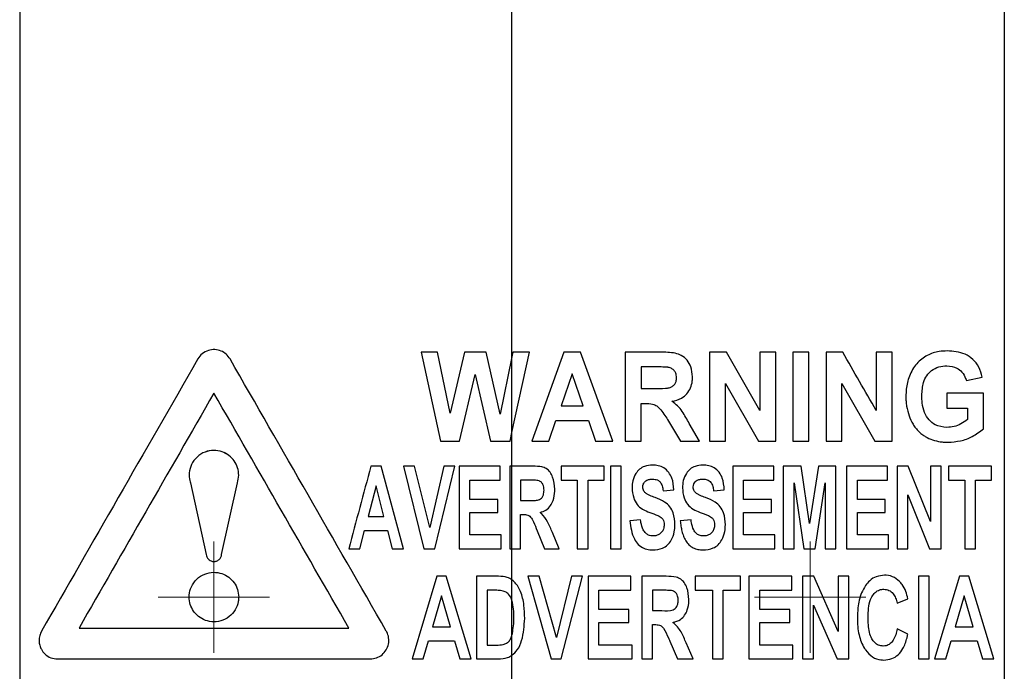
# Paper-space layout '1012-790 Hybird Padfoot' of a CAD drawing. Header units: millimetres. Extents: x 51 to 2966, y 67 to 3970.
# Tile 27 of 115: x 2182 to 2261, y 1714 to 1767. Entities that reach past the tile are written whole.
import ezdxf

# ---------------------------------------------------------------- set-up
doc = ezdxf.new("R2010")
doc.units = ezdxf.units.MM

# ---------------------------------------------------------------- blocks, each defined once
blk = doc.blocks.new('SW_CENTERMARKSYMBOL_21')
at = {"color": 0, "linetype": 'Continuous', "lineweight": 0}
for p, q in [((0, 2.5), (0, 4.5)), ((0, 0), (0, 2.5)), ((-2.5, 0), (-4.5, 0)), ((0, 0), (-2.5, 0)), ((0, 0), (0, -2.5)), ((0, 0), (2.5, 0)), ((2.5, 0), (4.5, 0)), ((0, -2.5), (0, -4.5))]:
    blk.add_line(p, q, dxfattribs=at)
blk = doc.blocks.new('SW_CENTERMARKSYMBOL_23')
at = {"color": 0, "linetype": 'Continuous', "lineweight": 0}
for p, q in [((0, 2.5), (0, 4.5)), ((0, 0), (0, 2.5)), ((-2.5, 0), (-4.5, 0)), ((0, 0), (-2.5, 0)), ((0, 0), (0, -2.5)), ((0, 0), (2.5, 0)), ((2.5, 0), (4.5, 0)), ((0, -2.5), (0, -4.5))]:
    blk.add_line(p, q, dxfattribs=at)

psp = doc.layouts.new('1012-790 Hybird Padfoot')

# ---------------------------------------------------------------- linework, layer by layer
at = {"color": 7, "linetype": 'Continuous', "lineweight": 25}
for p, q in [((2221.345, 1739.661), (2221.345, 1771.878)), ((2181.562, 1769.915), (2181.562, 1491.361)), ((2261.128, 1769.201), (2261.128, 1491.361)), ((2213.992, 1740.044), (2215.579, 1732.853)), ((2215.317, 1740.044), (2213.992, 1740.044)), ((2216.343, 1735.105), (2215.317, 1740.044)), ((2217.498, 1740.044), (2216.343, 1735.105)), ((2219.253, 1740.044), (2217.498, 1740.044)), ((2220.399, 1735.021), (2219.253, 1740.044)), ((2221.345, 1739.661), (2220.399, 1735.021)), ((2221.424, 1740.044), (2221.345, 1739.661)), ((2221.345, 1733.562), (2222.75, 1740.044)), ((2221.345, 1733.562), (2221.345, 1739.661)), ((2222.75, 1740.044), (2221.424, 1740.044)), ((2225.529, 1740.044), (2222.935, 1732.853)), ((2226.873, 1740.044), (2225.529, 1740.044)), ((2229.481, 1732.853), (2226.873, 1740.044)), ((2233.321, 1740.044), (2230.495, 1740.044)), ((2230.495, 1740.044), (2230.495, 1732.853)), ((2237.317, 1740.044), (2237.317, 1732.853)), ((2238.667, 1740.044), (2237.317, 1740.044)), ((2241.374, 1735.327), (2238.667, 1740.044)), ((2241.374, 1740.044), (2241.374, 1735.327)), ((2242.665, 1740.044), (2241.374, 1740.044)), ((2242.665, 1732.853), (2242.665, 1740.044)), ((2244.048, 1740.044), (2244.048, 1732.853)), ((2245.338, 1740.044), (2244.048, 1740.044)), ((2245.338, 1732.853), (2245.338, 1740.044)), ((2246.721, 1740.044), (2246.721, 1732.853)), ((2250.778, 1740.044), (2250.778, 1735.327)), ((2252.069, 1740.044), (2250.778, 1740.044)), ((2252.069, 1732.853), (2252.069, 1740.044)), ((2232.889, 1738.846), (2231.785, 1738.846)), ((2231.785, 1738.846), (2231.785, 1737.094)), ((2217.113, 1732.853), (2218.371, 1738.229)), ((2218.371, 1738.229), (2219.598, 1732.853)), ((2226.208, 1738.293), (2225.31, 1735.711)), ((2227.109, 1735.711), (2226.208, 1738.293)), ((2258.061, 1737.739), (2259.352, 1738.016)), ((2231.785, 1737.094), (2232.833, 1737.094)), ((2238.608, 1737.502), (2241.274, 1732.853)), ((2238.608, 1732.853), (2238.608, 1737.502)), ((2248.012, 1737.502), (2250.678, 1732.853)), ((2248.012, 1732.853), (2248.012, 1737.502)), ((2256.494, 1736.725), (2256.494, 1735.527)), ((2259.444, 1736.725), (2256.494, 1736.725)), ((2259.444, 1733.837), (2259.444, 1736.725)), ((2225.31, 1735.711), (2227.109, 1735.711)), ((2231.785, 1735.896), (2232.078, 1735.896)), ((2231.785, 1732.853), (2231.785, 1735.896)), ((2256.494, 1735.527), (2258.154, 1735.527)), ((2258.154, 1735.527), (2258.154, 1734.589)), ((2224.319, 1732.853), (2224.895, 1734.513)), ((2224.895, 1734.513), (2227.527, 1734.513)), ((2227.527, 1734.513), (2228.106, 1732.853)), ((2234, 1734.478), (2234.963, 1732.853)), ((2236.487, 1732.853), (2235.663, 1734.276)), ((2221.192, 1732.853), (2221.345, 1733.562)), ((2221.345, 1730.831), (2221.345, 1733.562)), ((2215.579, 1732.853), (2217.113, 1732.853)), ((2219.598, 1732.853), (2221.192, 1732.853)), ((2222.935, 1732.853), (2224.319, 1732.853)), ((2228.106, 1732.853), (2229.481, 1732.853)), ((2230.495, 1732.853), (2231.785, 1732.853)), ((2234.963, 1732.853), (2236.487, 1732.853)), ((2237.317, 1732.853), (2238.608, 1732.853)), ((2241.274, 1732.853), (2242.665, 1732.853)), ((2244.048, 1732.853), (2245.338, 1732.853)), ((2246.721, 1732.853), (2248.012, 1732.853)), ((2250.678, 1732.853), (2252.069, 1732.853)), ((2212.571, 1724.153), (2210.78, 1730.831)), ((2212.571, 1730.831), (2214.222, 1724.153)), ((2213.475, 1730.831), (2212.571, 1730.831)), ((2214.696, 1725.889), (2213.475, 1730.831)), ((2215.83, 1730.831), (2214.696, 1725.889)), ((2215.112, 1724.153), (2216.734, 1730.831)), ((2216.734, 1730.831), (2215.83, 1730.831)), ((2217.081, 1730.831), (2217.081, 1724.153)), ((2220.376, 1730.831), (2217.081, 1730.831)), ((2220.376, 1729.703), (2220.376, 1730.831)), ((2221.157, 1730.831), (2221.157, 1724.153)), ((2221.345, 1730.831), (2221.157, 1730.831)), ((2221.345, 1724.153), (2221.345, 1730.831)), ((2223.05, 1730.831), (2221.345, 1730.831)), ((2225.319, 1730.831), (2225.319, 1729.703)), ((2228.788, 1730.831), (2225.319, 1730.831)), ((2228.788, 1729.703), (2228.788, 1730.831)), ((2229.309, 1730.831), (2229.309, 1724.153)), ((2230.176, 1730.831), (2229.309, 1730.831)), ((2230.176, 1724.153), (2230.176, 1730.831)), ((2239.195, 1730.831), (2239.195, 1724.153)), ((2242.491, 1730.831), (2239.195, 1730.831)), ((2242.491, 1729.703), (2242.491, 1730.831)), ((2244.706, 1730.831), (2243.271, 1730.831)), ((2243.271, 1730.831), (2243.271, 1724.153)), ((2245.396, 1726.188), (2244.706, 1730.831)), ((2246.106, 1730.831), (2245.396, 1726.188)), ((2247.52, 1730.831), (2246.106, 1730.831)), ((2247.52, 1724.153), (2247.52, 1730.831)), ((2248.388, 1730.831), (2248.388, 1724.153)), ((2251.683, 1730.831), (2248.388, 1730.831)), ((2251.683, 1729.703), (2251.683, 1730.831)), ((2252.464, 1730.831), (2252.464, 1724.153)), ((2253.367, 1730.831), (2252.464, 1730.831)), ((2255.152, 1726.371), (2253.367, 1730.831)), ((2255.152, 1730.831), (2255.152, 1726.371)), ((2256.019, 1730.831), (2255.152, 1730.831)), ((2256.019, 1724.153), (2256.019, 1730.831)), ((2256.626, 1730.831), (2256.626, 1729.703)), ((2260.095, 1729.703), (2260.095, 1730.831)), ((2195.358, 1729.485), (2196.638, 1723.684)), ((2197.879, 1723.684), (2199.159, 1729.485)), ((2210.36, 1729.257), (2209.722, 1726.755)), ((2210.998, 1726.755), (2210.36, 1729.257)), ((2217.948, 1729.703), (2220.376, 1729.703)), ((2217.948, 1728.142), (2217.948, 1729.703)), ((2222.762, 1729.703), (2222.024, 1729.703)), ((2222.024, 1729.703), (2222.024, 1728.056)), ((2225.319, 1729.703), (2226.62, 1729.703)), ((2226.62, 1729.703), (2226.62, 1724.153)), ((2227.488, 1724.153), (2227.488, 1729.703)), ((2240.062, 1728.142), (2240.062, 1729.703)), ((2244.138, 1729.496), (2244.935, 1724.153)), ((2244.138, 1724.153), (2244.138, 1729.496)), ((2245.835, 1724.153), (2246.653, 1729.496)), ((2246.653, 1729.496), (2246.653, 1724.153)), ((2249.255, 1729.703), (2251.683, 1729.703)), ((2249.255, 1728.142), (2249.255, 1729.703)), ((2256.626, 1729.703), (2257.927, 1729.703)), ((2257.927, 1729.703), (2257.927, 1724.153)), ((2258.794, 1729.703), (2260.095, 1729.703)), ((2258.794, 1724.153), (2258.794, 1729.703)), ((2233.558, 1728.836), (2234.425, 1728.923)), ((2237.634, 1728.836), (2238.501, 1728.923)), ((2253.331, 1728.508), (2255.087, 1724.153)), ((2253.331, 1724.153), (2253.331, 1728.508)), ((2220.203, 1728.142), (2217.948, 1728.142)), ((2220.203, 1727.102), (2220.203, 1728.142)), ((2222.024, 1728.056), (2222.723, 1728.056)), ((2242.317, 1728.142), (2240.062, 1728.142)), ((2242.317, 1727.102), (2242.317, 1728.142)), ((2251.51, 1728.142), (2249.255, 1728.142)), ((2251.51, 1727.102), (2251.51, 1728.142)), ((2209.722, 1726.755), (2210.998, 1726.755)), ((2217.948, 1727.102), (2220.203, 1727.102)), ((2217.948, 1725.28), (2217.948, 1727.102)), ((2222.024, 1726.928), (2222.211, 1726.928)), ((2222.024, 1724.153), (2222.024, 1726.928)), ((2240.062, 1727.102), (2242.317, 1727.102)), ((2240.062, 1725.28), (2240.062, 1727.102)), ((2249.255, 1727.102), (2251.51, 1727.102)), ((2249.255, 1725.28), (2249.255, 1727.102)), ((2231.737, 1726.495), (2230.87, 1726.408)), ((2235.813, 1726.495), (2234.946, 1726.408)), ((2209.059, 1724.153), (2209.434, 1725.627)), ((2209.434, 1725.627), (2211.284, 1725.627)), ((2211.284, 1725.627), (2211.661, 1724.153)), ((2220.463, 1725.28), (2217.948, 1725.28)), ((2220.463, 1724.153), (2220.463, 1725.28)), ((2223.387, 1725.606), (2223.981, 1724.153)), ((2225.146, 1724.153), (2224.613, 1725.461)), ((2242.577, 1724.153), (2242.577, 1725.28)), ((2251.77, 1725.28), (2249.255, 1725.28)), ((2251.77, 1724.153), (2251.77, 1725.28)), ((2208.148, 1724.153), (2209.059, 1724.153)), ((2211.661, 1724.153), (2212.571, 1724.153)), ((2214.222, 1724.153), (2215.112, 1724.153)), ((2217.081, 1724.153), (2220.463, 1724.153)), ((2221.157, 1724.153), (2221.345, 1724.153)), ((2221.345, 1721.651), (2221.345, 1724.153)), ((2221.345, 1724.153), (2222.024, 1724.153)), ((2223.981, 1724.153), (2225.146, 1724.153)), ((2226.62, 1724.153), (2227.488, 1724.153)), ((2229.309, 1724.153), (2230.176, 1724.153)), ((2239.195, 1724.153), (2242.577, 1724.153)), ((2243.271, 1724.153), (2244.138, 1724.153)), ((2244.935, 1724.153), (2245.835, 1724.153)), ((2246.653, 1724.153), (2247.52, 1724.153)), ((2252.464, 1724.153), (2253.331, 1724.153)), ((2255.087, 1724.153), (2256.019, 1724.153)), ((2257.927, 1724.153), (2258.794, 1724.153)), ((2215.279, 1721.935), (2213.265, 1715.257)), ((2216.016, 1721.935), (2215.279, 1721.935)), ((2218.035, 1715.257), (2216.016, 1721.935)), ((2218.468, 1721.935), (2218.468, 1715.257)), ((2220.184, 1721.935), (2218.468, 1721.935)), ((2222.631, 1721.935), (2224.513, 1715.257)), ((2223.536, 1721.935), (2222.631, 1721.935)), ((2224.929, 1716.993), (2223.536, 1721.935)), ((2226.15, 1721.935), (2224.929, 1716.993)), ((2225.314, 1715.257), (2227.054, 1721.935)), ((2227.054, 1721.935), (2226.15, 1721.935)), ((2227.488, 1721.935), (2227.488, 1715.257)), ((2230.956, 1721.935), (2227.488, 1721.935)), ((2230.956, 1720.807), (2230.956, 1721.935)), ((2233.807, 1721.935), (2231.824, 1721.935)), ((2231.824, 1721.935), (2231.824, 1715.257)), ((2239.802, 1721.935), (2236.16, 1721.935)), ((2236.16, 1721.935), (2236.16, 1720.807)), ((2239.802, 1720.807), (2239.802, 1721.935)), ((2243.965, 1721.935), (2240.496, 1721.935)), ((2240.496, 1721.935), (2240.496, 1715.257)), ((2243.965, 1720.807), (2243.965, 1721.935)), ((2244.832, 1721.935), (2244.832, 1715.257)), ((2247.694, 1717.475), (2245.739, 1721.935)), ((2247.694, 1721.935), (2247.694, 1717.475)), ((2248.561, 1721.935), (2247.694, 1721.935)), ((2248.561, 1715.257), (2248.561, 1721.935)), ((2254.198, 1721.935), (2254.198, 1715.257)), ((2255.065, 1721.935), (2254.198, 1721.935)), ((2255.065, 1715.257), (2255.065, 1721.935)), ((2257.512, 1721.935), (2255.499, 1715.257)), ((2258.25, 1721.935), (2257.512, 1721.935)), ((2260.269, 1715.257), (2258.25, 1721.935)), ((2221.345, 1719.982), (2221.345, 1721.651)), ((2215.65, 1720.362), (2214.929, 1717.859)), ((2216.372, 1717.859), (2215.65, 1720.362)), ((2219.799, 1720.807), (2219.336, 1720.807)), ((2219.336, 1720.807), (2219.336, 1716.384)), ((2228.355, 1720.807), (2230.956, 1720.807)), ((2228.355, 1719.246), (2228.355, 1720.807)), ((2232.691, 1720.807), (2232.691, 1719.16)), ((2236.16, 1720.807), (2237.547, 1720.807)), ((2237.547, 1720.807), (2237.547, 1715.257)), ((2238.415, 1715.257), (2238.415, 1720.807)), ((2241.363, 1719.246), (2241.363, 1720.807)), ((2257.884, 1720.362), (2257.163, 1717.859)), ((2258.606, 1717.859), (2257.884, 1720.362)), ((2221.345, 1717.168), (2221.345, 1719.982)), ((2245.699, 1719.612), (2247.622, 1715.257)), ((2245.699, 1715.257), (2245.699, 1719.612)), ((2252.464, 1719.767), (2253.331, 1720.114)), ((2230.783, 1719.246), (2228.355, 1719.246)), ((2230.783, 1718.206), (2230.783, 1719.246)), ((2232.691, 1719.16), (2233.454, 1719.16)), ((2243.791, 1719.246), (2241.363, 1719.246)), ((2243.791, 1718.206), (2243.791, 1719.246)), ((2214.929, 1717.859), (2216.372, 1717.859)), ((2228.355, 1718.206), (2230.783, 1718.206)), ((2228.355, 1716.384), (2228.355, 1718.206)), ((2232.691, 1718.032), (2232.882, 1718.032)), ((2232.691, 1715.257), (2232.691, 1718.032)), ((2241.363, 1718.206), (2243.791, 1718.206)), ((2241.363, 1716.384), (2241.363, 1718.206)), ((2257.163, 1717.859), (2258.606, 1717.859)), ((2221.345, 1715.556), (2221.345, 1717.168)), ((2253.331, 1717.252), (2252.464, 1717.685)), ((2214.18, 1715.257), (2214.605, 1716.731)), ((2214.605, 1716.731), (2216.699, 1716.731)), ((2216.699, 1716.731), (2217.124, 1715.257)), ((2219.336, 1716.384), (2220.101, 1716.384)), ((2231.043, 1716.384), (2228.355, 1716.384)), ((2231.043, 1715.257), (2231.043, 1716.384)), ((2234.095, 1716.702), (2234.722, 1715.257)), ((2235.986, 1715.257), (2235.42, 1716.565)), ((2244.052, 1715.257), (2244.052, 1716.384)), ((2256.414, 1715.257), (2256.839, 1716.731)), ((2256.839, 1716.731), (2258.933, 1716.731)), ((2258.933, 1716.731), (2259.358, 1715.257)), ((2221.345, 1713.353), (2221.345, 1715.556)), ((2213.265, 1715.257), (2214.18, 1715.257)), ((2217.124, 1715.257), (2218.035, 1715.257)), ((2218.468, 1715.257), (2220.234, 1715.257)), ((2224.513, 1715.257), (2225.314, 1715.257)), ((2227.488, 1715.257), (2231.043, 1715.257)), ((2231.824, 1715.257), (2232.691, 1715.257)), ((2237.547, 1715.257), (2238.415, 1715.257)), ((2240.496, 1715.257), (2244.052, 1715.257)), ((2244.832, 1715.257), (2245.699, 1715.257)), ((2247.622, 1715.257), (2248.561, 1715.257)), ((2254.198, 1715.257), (2255.065, 1715.257)), ((2255.499, 1715.257), (2256.414, 1715.257)), ((2259.358, 1715.257), (2260.269, 1715.257))]:
    psp.add_line(p, q, dxfattribs=at)
for points, knots in [([(2198.559, 1739.493), (2198.461, 1739.63), (2198.264, 1739.905), (2197.828, 1740.161), (2197.329, 1740.275), (2196.794, 1740.205), (2196.293, 1739.952), (2196.067, 1739.642), (2195.958, 1739.493)], [0, 0, 0, 0, 0.152432, 0.304452, 0.467728, 0.645106, 0.829634, 1, 1, 1, 1]), ([(2256.501, 1740.137), (2256.288, 1740.128), (2255.914, 1740.114), (2255.371, 1740.003), (2255.057, 1739.855), (2254.898, 1739.781)], [0, 0, 0, 0, 0.397121, 0.695569, 1, 1, 1, 1]), ([(2259.352, 1738.016), (2259.27, 1738.301), (2259.107, 1738.872), (2258.595, 1739.503), (2257.746, 1740.055), (2257.002, 1740.104), (2256.501, 1740.137)], [0, 0, 0, 0, 0.193806, 0.387952, 0.587883, 1, 1, 1, 1]), ([(2195.958, 1739.493), (2193.781, 1735.702), (2191.635, 1731.967), (2187.42, 1724.629), (2185.35, 1721.025), (2183.327, 1717.504)], [0, 0, 0, 0, 0.5, 0.5, 1, 1, 1, 1]), ([(2211.19, 1717.504), (2209.076, 1721.184), (2204.84, 1728.56), (2200.656, 1735.843), (2198.559, 1739.493)], [0, 0, 0, 0, 0.498959, 1, 1, 1, 1]), ([(2235.934, 1738.052), (2235.91, 1738.325), (2235.867, 1738.807), (2235.521, 1739.412), (2235.071, 1739.804), (2234.312, 1740.03), (2233.73, 1740.039), (2233.321, 1740.044)], [0, 0, 0, 0, 0.211195, 0.373118, 0.536233, 0.674725, 1, 1, 1, 1]), ([(2254.898, 1739.781), (2254.601, 1739.584), (2254.005, 1739.187), (2253.428, 1738.169), (2253.198, 1737.222), (2253.181, 1736.669), (2253.175, 1736.473)], [0, 0, 0, 0, 0.299011, 0.600939, 0.858397, 1, 1, 1, 1]), ([(2233.922, 1738.823), (2233.75, 1738.831), (2233.493, 1738.844), (2233.148, 1738.846), (2232.975, 1738.846), (2232.889, 1738.846)], [0, 0, 0, 0, 0.499166, 0.749579, 1, 1, 1, 1]), ([(2234.644, 1737.989), (2234.633, 1738.114), (2234.616, 1738.321), (2234.461, 1738.566), (2234.251, 1738.732), (2234.057, 1738.795), (2233.939, 1738.819), (2233.922, 1738.823)], [0, 0, 0, 0, 0.301103, 0.498541, 0.695772, 0.957311, 1, 1, 1, 1]), ([(2254.466, 1736.532), (2254.486, 1736.896), (2254.518, 1737.472), (2254.843, 1738.166), (2255.271, 1738.613), (2255.841, 1738.898), (2256.267, 1738.924), (2256.485, 1738.938)], [0, 0, 0, 0, 0.27007, 0.427871, 0.585748, 0.787002, 1, 1, 1, 1]), ([(2256.485, 1738.938), (2256.766, 1738.91), (2257.213, 1738.865), (2257.728, 1738.45), (2257.966, 1738.06), (2258.043, 1737.801), (2258.061, 1737.739)], [0, 0, 0, 0, 0.423096, 0.671959, 0.922674, 1, 1, 1, 1]), ([(2232.833, 1737.094), (2233.134, 1737.098), (2233.543, 1737.103), (2234.04, 1737.145), (2234.308, 1737.26), (2234.5, 1737.444), (2234.625, 1737.697), (2234.637, 1737.884), (2234.644, 1737.989)], [0, 0, 0, 0, 0.393307, 0.532878, 0.648164, 0.763953, 0.868157, 1, 1, 1, 1]), ([(2234.265, 1736.074), (2234.532, 1736.137), (2234.983, 1736.243), (2235.501, 1736.661), (2235.799, 1737.154), (2235.921, 1737.638), (2235.931, 1737.94), (2235.934, 1738.052)], [0, 0, 0, 0, 0.29018, 0.487922, 0.68578, 0.883737, 1, 1, 1, 1]), ([(2197.259, 1736.738), (2195.411, 1733.521), (2191.704, 1727.069), (2188.142, 1720.867), (2186.355, 1717.757)], [0, 0, 0, 0, 0.498674, 1, 1, 1, 1]), ([(2208.162, 1717.757), (2206.336, 1720.936), (2202.677, 1727.305), (2199.067, 1733.59), (2197.259, 1736.738)], [0, 0, 0, 0, 0.499168, 1, 1, 1, 1]), ([(2253.175, 1736.473), (2253.176, 1736.338), (2253.179, 1736.203), (2253.201, 1735.937), (2253.216, 1735.805), (2253.28, 1735.413), (2253.348, 1735.155), (2253.519, 1734.664), (2253.623, 1734.433), (2253.816, 1734.114), (2253.888, 1734.013), (2254.038, 1733.82), (2254.118, 1733.732), (2254.285, 1733.568), (2254.372, 1733.49), (2254.554, 1733.352), (2254.648, 1733.288), (2254.937, 1733.115), (2255.134, 1733.024), (2255.539, 1732.886), (2255.746, 1732.838), (2256.058, 1732.79), (2256.162, 1732.778), (2256.37, 1732.764), (2256.474, 1732.763), (2256.578, 1732.761)], [0, 0, 0, 0, 0.0625, 0.0625, 0.125, 0.125, 0.25, 0.25, 0.375, 0.375, 0.4375, 0.4375, 0.5, 0.5, 0.5625, 0.5625, 0.625, 0.625, 0.75, 0.75, 0.875, 0.875, 0.9375, 0.9375, 1, 1, 1, 1]), ([(2256.485, 1733.959), (2256.161, 1733.995), (2255.643, 1734.051), (2255.026, 1734.543), (2254.646, 1735.156), (2254.485, 1735.863), (2254.471, 1736.336), (2254.466, 1736.532)], [0, 0, 0, 0, 0.3003209, 0.4786718, 0.6580489, 0.8577509, 1, 1, 1, 1]), ([(2232.078, 1735.896), (2232.291, 1735.896), (2232.627, 1735.898), (2233.084, 1735.702), (2233.512, 1735.212), (2233.798, 1734.782), (2234, 1734.478)], [0, 0, 0, 0, 0.248887, 0.392927, 0.571884, 1, 1, 1, 1]), ([(2235.663, 1734.276), (2235.487, 1734.609), (2235.22, 1735.114), (2234.741, 1735.722), (2234.425, 1735.955), (2234.265, 1736.074)], [0, 0, 0, 0, 0.488027, 0.739133, 1, 1, 1, 1]), ([(2258.154, 1734.589), (2257.976, 1734.467), (2257.631, 1734.232), (2257.067, 1734.008), (2256.681, 1733.976), (2256.485, 1733.959)], [0, 0, 0, 0, 0.345457, 0.667784, 1, 1, 1, 1]), ([(2256.578, 1732.761), (2256.918, 1732.787), (2257.594, 1732.839), (2258.573, 1733.188), (2259.15, 1733.618), (2259.444, 1733.837)], [0, 0, 0, 0, 0.33297, 0.660618, 1, 1, 1, 1]), ([(2199.159, 1729.485), (2199.206, 1729.687), (2199.299, 1730.09), (2199.195, 1730.718), (2198.919, 1731.278), (2198.481, 1731.731), (2197.907, 1732.037), (2197.23, 1732.148), (2196.517, 1732.014), (2195.874, 1731.617), (2195.423, 1731.01), (2195.233, 1730.321), (2195.264, 1729.803), (2195.34, 1729.545), (2195.358, 1729.485)], [0, 0, 0, 0, 0.078699, 0.15745, 0.235467, 0.316117, 0.402752, 0.497505, 0.6001, 0.706196, 0.807481, 0.897042, 0.975893, 1, 1, 1, 1]), ([(2199.159, 1729.485), (2199.206, 1729.687), (2199.299, 1730.09), (2199.195, 1730.719), (2198.918, 1731.279), (2198.48, 1731.732), (2197.906, 1732.038), (2197.228, 1732.148), (2196.515, 1732.013), (2195.873, 1731.616), (2195.423, 1731.01), (2195.233, 1730.321), (2195.264, 1729.803), (2195.34, 1729.545), (2195.358, 1729.485)], [0, 0, 0, 0, 0.078785, 0.157618, 0.23572, 0.316436, 0.403103, 0.497827, 0.600322, 0.706273, 0.807441, 0.896992, 0.975928, 1, 1, 1, 1]), ([(2224.799, 1728.961), (2224.774, 1729.302), (2224.739, 1729.789), (2224.441, 1730.346), (2224.145, 1730.656), (2223.651, 1730.817), (2223.287, 1730.825), (2223.05, 1730.831)], [0, 0, 0, 0, 0.340565, 0.486011, 0.632728, 0.76094, 1, 1, 1, 1]), ([(2232.706, 1730.917), (2232.483, 1730.902), (2232.108, 1730.875), (2231.639, 1730.604), (2231.302, 1730.206), (2231.08, 1729.676), (2231.055, 1729.269), (2231.043, 1729.073)], [0, 0, 0, 0, 0.240048, 0.403582, 0.566922, 0.792107, 1, 1, 1, 1]), ([(2234.425, 1728.923), (2234.397, 1729.245), (2234.354, 1729.748), (2234.031, 1730.354), (2233.641, 1730.708), (2233.175, 1730.891), (2232.86, 1730.909), (2232.706, 1730.917)], [0, 0, 0, 0, 0.318949, 0.49839, 0.678756, 0.843396, 1, 1, 1, 1]), ([(2236.782, 1730.917), (2236.563, 1730.902), (2236.193, 1730.877), (2235.724, 1730.613), (2235.384, 1730.216), (2235.157, 1729.684), (2235.132, 1729.274), (2235.119, 1729.073)], [0, 0, 0, 0, 0.23798, 0.402821, 0.567589, 0.788361, 1, 1, 1, 1]), ([(2238.501, 1728.923), (2238.473, 1729.245), (2238.429, 1729.749), (2238.106, 1730.355), (2237.716, 1730.708), (2237.252, 1730.891), (2236.936, 1730.909), (2236.782, 1730.917)], [0, 0, 0, 0, 0.315837, 0.495118, 0.675211, 0.84129, 1, 1, 1, 1]), ([(2231.91, 1729.153), (2231.92, 1729.238), (2231.937, 1729.397), (2232.075, 1729.583), (2232.266, 1729.721), (2232.485, 1729.783), (2232.641, 1729.788), (2232.703, 1729.79)], [0, 0, 0, 0, 0.218875, 0.410156, 0.585374, 0.834113, 1, 1, 1, 1]), ([(2232.703, 1729.79), (2232.837, 1729.779), (2233.044, 1729.762), (2233.283, 1729.605), (2233.443, 1729.376), (2233.52, 1729.106), (2233.548, 1728.907), (2233.558, 1728.836)], [0, 0, 0, 0, 0.278033, 0.430759, 0.583902, 0.852026, 1, 1, 1, 1]), ([(2235.986, 1729.153), (2235.996, 1729.238), (2236.013, 1729.396), (2236.149, 1729.581), (2236.336, 1729.719), (2236.556, 1729.783), (2236.714, 1729.788), (2236.779, 1729.79)], [0, 0, 0, 0, 0.216726, 0.402905, 0.57535, 0.824837, 1, 1, 1, 1]), ([(2236.779, 1729.79), (2236.838, 1729.788), (2236.897, 1729.785), (2237.012, 1729.769), (2237.068, 1729.755), (2237.234, 1729.693), (2237.338, 1729.622), (2237.483, 1729.429), (2237.531, 1729.314), (2237.583, 1729.139), (2237.595, 1729.079), (2237.618, 1728.958), (2237.626, 1728.897), (2237.634, 1728.836)], [0, 0, 0, 0, 0.125, 0.125, 0.25, 0.25, 0.5, 0.5, 0.75, 0.75, 0.875, 0.875, 1, 1, 1, 1]), ([(2223.528, 1729.655), (2223.404, 1729.689), (2223.275, 1729.692), (2223.019, 1729.703), (2222.891, 1729.702), (2222.762, 1729.703)], [0, 0, 0, 0, 0.5, 0.5, 1, 1, 1, 1]), ([(2223.932, 1728.897), (2223.93, 1728.974), (2223.927, 1729.05), (2223.902, 1729.201), (2223.882, 1729.275), (2223.818, 1729.413), (2223.774, 1729.477), (2223.692, 1729.558), (2223.662, 1729.583), (2223.598, 1729.624), (2223.563, 1729.639), (2223.528, 1729.655)], [0, 0, 0, 0, 0.25, 0.25, 0.5, 0.5, 0.75, 0.75, 0.875, 0.875, 1, 1, 1, 1]), ([(2231.043, 1729.073), (2231.069, 1728.802), (2231.113, 1728.33), (2231.424, 1727.72), (2231.897, 1727.321), (2232.276, 1727.175), (2232.47, 1727.1)], [0, 0, 0, 0, 0.307007, 0.532727, 0.760792, 1, 1, 1, 1]), ([(2232.088, 1728.703), (2232.061, 1728.734), (2231.992, 1728.814), (2231.922, 1728.969), (2231.914, 1729.093), (2231.91, 1729.153)], [0, 0, 0, 0, 0.251275, 0.639079, 1, 1, 1, 1]), ([(2235.119, 1729.073), (2235.144, 1728.805), (2235.188, 1728.334), (2235.497, 1727.724), (2235.971, 1727.321), (2236.35, 1727.175), (2236.546, 1727.1)], [0, 0, 0, 0, 0.301193, 0.527741, 0.756586, 1, 1, 1, 1]), ([(2236.164, 1728.703), (2236.137, 1728.734), (2236.069, 1728.812), (2235.998, 1728.967), (2235.99, 1729.092), (2235.986, 1729.153)], [0, 0, 0, 0, 0.25025, 0.634037, 1, 1, 1, 1]), ([(2222.723, 1728.056), (2222.869, 1728.058), (2223.127, 1728.063), (2223.446, 1728.078), (2223.658, 1728.171), (2223.794, 1728.313), (2223.916, 1728.555), (2223.926, 1728.766), (2223.932, 1728.897)], [0, 0, 0, 0, 0.252443, 0.444547, 0.54331, 0.641887, 0.776636, 1, 1, 1, 1]), ([(2223.616, 1727.096), (2223.78, 1727.148), (2224.108, 1727.251), (2224.466, 1727.616), (2224.728, 1728.144), (2224.793, 1728.608), (2224.798, 1728.915), (2224.799, 1728.961)], [0, 0, 0, 0, 0.211789, 0.425274, 0.616156, 0.942438, 1, 1, 1, 1]), ([(2232.904, 1728.29), (2232.763, 1728.344), (2232.55, 1728.426), (2232.272, 1728.557), (2232.15, 1728.654), (2232.088, 1728.703)], [0, 0, 0, 0, 0.49454, 0.744723, 1, 1, 1, 1]), ([(2234.512, 1726.092), (2234.492, 1726.422), (2234.461, 1726.943), (2234.125, 1727.577), (2233.616, 1728.017), (2233.172, 1728.187), (2232.904, 1728.29)], [0, 0, 0, 0, 0.32645, 0.516508, 0.707487, 1, 1, 1, 1]), ([(2236.98, 1728.29), (2236.839, 1728.344), (2236.627, 1728.426), (2236.348, 1728.557), (2236.226, 1728.654), (2236.164, 1728.703)], [0, 0, 0, 0, 0.494687, 0.744848, 1, 1, 1, 1]), ([(2238.588, 1726.092), (2238.568, 1726.422), (2238.537, 1726.944), (2238.202, 1727.575), (2237.695, 1728.016), (2237.251, 1728.186), (2236.98, 1728.29)], [0, 0, 0, 0, 0.323548, 0.512196, 0.701649, 1, 1, 1, 1]), ([(2222.211, 1726.928), (2222.317, 1726.926), (2222.485, 1726.923), (2222.706, 1726.85), (2222.91, 1726.664), (2223.13, 1726.235), (2223.286, 1725.853), (2223.387, 1725.606)], [0, 0, 0, 0, 0.1640081, 0.2597722, 0.3553636, 0.5839081, 1, 1, 1, 1]), ([(2224.613, 1725.461), (2224.551, 1725.61), (2224.427, 1725.908), (2224.182, 1726.45), (2223.893, 1726.849), (2223.653, 1727.063), (2223.616, 1727.096)], [0, 0, 0, 0, 0.250488, 0.5011, 0.923182, 1, 1, 1, 1]), ([(2232.47, 1727.1), (2232.696, 1727.02), (2233.041, 1726.898), (2233.441, 1726.686), (2233.598, 1726.448), (2233.64, 1726.262), (2233.644, 1726.148), (2233.645, 1726.11)], [0, 0, 0, 0, 0.4357133, 0.6656251, 0.7990346, 0.9318904, 1, 1, 1, 1]), ([(2236.546, 1727.1), (2236.771, 1727.021), (2237.115, 1726.899), (2237.513, 1726.689), (2237.671, 1726.454), (2237.716, 1726.266), (2237.72, 1726.151), (2237.721, 1726.11)], [0, 0, 0, 0, 0.4365443, 0.6663642, 0.797622, 0.9284615, 1, 1, 1, 1]), ([(2230.87, 1726.408), (2230.936, 1725.9), (2231.026, 1725.206), (2231.527, 1724.481), (2231.973, 1724.178), (2232.388, 1724.076), (2232.628, 1724.069), (2232.704, 1724.066)], [0, 0, 0, 0, 0.450349, 0.614994, 0.78073, 0.929664, 1, 1, 1, 1]), ([(2232.741, 1725.194), (2232.617, 1725.206), (2232.403, 1725.227), (2232.127, 1725.419), (2231.891, 1725.759), (2231.784, 1726.146), (2231.747, 1726.422), (2231.737, 1726.495)], [0, 0, 0, 0, 0.20481, 0.353198, 0.543863, 0.879022, 1, 1, 1, 1]), ([(2232.704, 1724.066), (2232.983, 1724.087), (2233.421, 1724.121), (2233.933, 1724.45), (2234.269, 1724.904), (2234.483, 1725.469), (2234.503, 1725.902), (2234.512, 1726.092)], [0, 0, 0, 0, 0.272243, 0.427183, 0.581828, 0.81596, 1, 1, 1, 1]), ([(2233.645, 1726.11), (2233.634, 1725.988), (2233.614, 1725.765), (2233.447, 1725.482), (2233.225, 1725.291), (2232.974, 1725.204), (2232.813, 1725.197), (2232.741, 1725.194)], [0, 0, 0, 0, 0.249577, 0.454951, 0.660668, 0.849428, 1, 1, 1, 1]), ([(2234.946, 1726.408), (2234.958, 1726.268), (2234.971, 1726.128), (2235.014, 1725.853), (2235.042, 1725.717), (2235.108, 1725.449), (2235.149, 1725.317), (2235.252, 1725.058), (2235.313, 1724.929), (2235.461, 1724.692), (2235.547, 1724.582), (2235.749, 1724.388), (2235.861, 1724.308), (2236.104, 1724.181), (2236.237, 1724.136), (2236.437, 1724.093), (2236.505, 1724.083), (2236.643, 1724.07), (2236.712, 1724.068), (2236.78, 1724.066)], [0, 0, 0, 0, 0.125, 0.125, 0.25, 0.25, 0.375, 0.375, 0.5, 0.5, 0.625, 0.625, 0.75, 0.75, 0.875, 0.875, 0.9375, 0.9375, 1, 1, 1, 1]), ([(2236.817, 1725.194), (2236.696, 1725.205), (2236.485, 1725.225), (2236.209, 1725.413), (2235.973, 1725.747), (2235.861, 1726.136), (2235.824, 1726.415), (2235.813, 1726.495)], [0, 0, 0, 0, 0.202833, 0.353078, 0.542304, 0.868436, 1, 1, 1, 1]), ([(2236.78, 1724.066), (2237.067, 1724.088), (2237.512, 1724.122), (2238.027, 1724.467), (2238.356, 1724.927), (2238.561, 1725.488), (2238.58, 1725.91), (2238.588, 1726.092)], [0, 0, 0, 0, 0.282276, 0.438745, 0.594838, 0.825979, 1, 1, 1, 1]), ([(2237.721, 1726.11), (2237.71, 1725.99), (2237.691, 1725.77), (2237.528, 1725.49), (2237.31, 1725.297), (2237.058, 1725.205), (2236.892, 1725.197), (2236.817, 1725.194)], [0, 0, 0, 0, 0.242716, 0.445233, 0.647931, 0.840024, 1, 1, 1, 1]), ([(2196.638, 1723.684), (2196.652, 1723.619), (2196.679, 1723.491), (2196.791, 1723.329), (2196.945, 1723.204), (2197.141, 1723.131), (2197.365, 1723.127), (2197.585, 1723.206), (2197.762, 1723.363), (2197.854, 1723.538), (2197.873, 1723.648), (2197.879, 1723.684)], [0, 0, 0, 0, 0.101681, 0.203159, 0.309829, 0.427704, 0.55668, 0.691714, 0.8236, 0.944283, 1, 1, 1, 1]), ([(2199.259, 1720.257), (2199.24, 1720.466), (2199.201, 1720.883), (2198.905, 1721.445), (2198.464, 1721.895), (2197.885, 1722.195), (2197.205, 1722.298), (2196.493, 1722.154), (2195.855, 1721.749), (2195.413, 1721.138), (2195.23, 1720.448), (2195.28, 1719.798), (2195.508, 1719.23), (2195.892, 1718.754), (2196.427, 1718.399), (2197.092, 1718.222), (2197.822, 1718.289), (2198.501, 1718.628), (2199, 1719.188), (2199.231, 1719.773), (2199.252, 1720.133), (2199.259, 1720.257)], [0, 0, 0, 0, 0.0470547, 0.0940689, 0.1422279, 0.1940001, 0.2505923, 0.3117751, 0.3748866, 0.4349784, 0.4880834, 0.5349649, 0.579715, 0.6263771, 0.6777206, 0.734872, 0.7965782, 0.8591264, 0.9182536, 0.9718788, 1, 1, 1, 1]), ([(2221.345, 1721.651), (2221.221, 1721.723), (2220.891, 1721.916), (2220.472, 1721.932), (2220.211, 1721.934), (2220.184, 1721.935)], [0, 0, 0, 0, 0.353543, 0.933599, 1, 1, 1, 1]), ([(2235.639, 1720.065), (2235.616, 1720.389), (2235.58, 1720.877), (2235.286, 1721.418), (2234.992, 1721.728), (2234.486, 1721.924), (2234.081, 1721.93), (2233.807, 1721.935)], [0, 0, 0, 0, 0.312097, 0.468455, 0.597645, 0.727915, 1, 1, 1, 1]), ([(2251.457, 1722.021), (2251.23, 1722.002), (2250.807, 1721.965), (2250.267, 1721.638), (2250.023, 1721.327), (2249.915, 1721.189)], [0, 0, 0, 0, 0.3924245, 0.7300557, 1, 1, 1, 1]), ([(2252.777, 1721.408), (2252.613, 1721.564), (2252.268, 1721.893), (2251.776, 1722.013), (2251.5, 1722.02), (2251.457, 1722.021)], [0, 0, 0, 0, 0.433836, 0.911357, 1, 1, 1, 1]), ([(2222.371, 1718.528), (2222.362, 1718.891), (2222.344, 1719.626), (2222.119, 1720.59), (2221.753, 1721.285), (2221.457, 1721.551), (2221.345, 1721.651)], [0, 0, 0, 0, 0.32033, 0.649602, 0.86812, 1, 1, 1, 1]), ([(2249.915, 1721.189), (2249.801, 1720.995), (2249.484, 1720.456), (2249.284, 1719.522), (2249.263, 1718.823), (2249.255, 1718.538)], [0, 0, 0, 0, 0.249432, 0.692873, 1, 1, 1, 1]), ([(2253.331, 1720.114), (2253.282, 1720.319), (2253.183, 1720.732), (2252.973, 1721.163), (2252.813, 1721.362), (2252.777, 1721.408)], [0, 0, 0, 0, 0.433578, 0.869819, 1, 1, 1, 1]), ([(2220.628, 1720.748), (2220.56, 1720.761), (2220.423, 1720.788), (2220.145, 1720.804), (2219.937, 1720.806), (2219.799, 1720.807)], [0, 0, 0, 0, 0.250752, 0.501119, 1, 1, 1, 1]), ([(2221.345, 1719.982), (2221.294, 1720.111), (2221.202, 1720.344), (2220.948, 1720.621), (2220.736, 1720.705), (2220.628, 1720.748)], [0, 0, 0, 0, 0.380778, 0.684543, 1, 1, 1, 1]), ([(2234.332, 1720.759), (2234.196, 1720.793), (2234.056, 1720.796), (2233.776, 1720.807), (2233.636, 1720.806), (2233.496, 1720.807)], [0, 0, 0, 0, 0.5, 0.5, 1, 1, 1, 1]), ([(2234.772, 1720.001), (2234.766, 1720.115), (2234.756, 1720.304), (2234.642, 1720.541), (2234.498, 1720.687), (2234.382, 1720.737), (2234.332, 1720.759)], [0, 0, 0, 0, 0.357606, 0.590673, 0.824127, 1, 1, 1, 1]), ([(2250.122, 1718.623), (2250.128, 1718.866), (2250.141, 1719.355), (2250.265, 1719.999), (2250.529, 1720.479), (2250.848, 1720.774), (2251.158, 1720.885), (2251.34, 1720.892), (2251.394, 1720.894)], [0, 0, 0, 0, 0.2392212, 0.4798606, 0.6335958, 0.787462, 0.9357866, 1, 1, 1, 1]), ([(2251.394, 1720.894), (2251.535, 1720.876), (2251.814, 1720.842), (2252.148, 1720.563), (2252.367, 1720.189), (2252.431, 1719.908), (2252.464, 1719.767)], [0, 0, 0, 0, 0.269218, 0.532566, 0.764014, 1, 1, 1, 1]), ([(2221.504, 1718.58), (2221.503, 1718.814), (2221.502, 1719.288), (2221.398, 1719.75), (2221.345, 1719.982)], [0, 0, 0, 0, 0.4960712, 1, 1, 1, 1]), ([(2233.454, 1719.16), (2233.766, 1719.136), (2234.146, 1719.106), (2234.539, 1719.32), (2234.667, 1719.486), (2234.759, 1719.717), (2234.767, 1719.895), (2234.772, 1720.001)], [0, 0, 0, 0, 0.4979685, 0.6071502, 0.7161072, 0.8303489, 1, 1, 1, 1]), ([(2234.348, 1718.2), (2234.563, 1718.266), (2234.93, 1718.377), (2235.314, 1718.777), (2235.572, 1719.289), (2235.635, 1719.741), (2235.639, 1720.028), (2235.639, 1720.065)], [0, 0, 0, 0, 0.272246, 0.464014, 0.654906, 0.955628, 1, 1, 1, 1]), ([(2251.351, 1716.298), (2251.222, 1716.311), (2250.975, 1716.335), (2250.656, 1716.561), (2250.386, 1716.912), (2250.148, 1717.608), (2250.132, 1718.214), (2250.122, 1718.623)], [0, 0, 0, 0, 0.148379, 0.283135, 0.417301, 0.606492, 1, 1, 1, 1]), ([(2221.345, 1717.168), (2221.419, 1717.577), (2221.503, 1718.045), (2221.504, 1718.519), (2221.504, 1718.58)], [0, 0, 0, 0, 0.872727, 1, 1, 1, 1]), ([(2221.345, 1715.556), (2221.498, 1715.694), (2221.859, 1716.02), (2222.277, 1717.052), (2222.333, 1717.93), (2222.371, 1718.528)], [0, 0, 0, 0, 0.1883453, 0.44637, 1, 1, 1, 1]), ([(2232.882, 1718.032), (2233.009, 1718.031), (2233.193, 1718.029), (2233.44, 1717.918), (2233.729, 1717.586), (2233.901, 1717.141), (2234.057, 1716.788), (2234.095, 1716.702)], [0, 0, 0, 0, 0.194232, 0.281692, 0.410999, 0.855638, 1, 1, 1, 1]), ([(2235.42, 1716.565), (2235.292, 1716.861), (2235.097, 1717.31), (2234.734, 1717.867), (2234.478, 1718.088), (2234.348, 1718.2)], [0, 0, 0, 0, 0.48714, 0.738331, 1, 1, 1, 1]), ([(2249.255, 1718.538), (2249.26, 1718.314), (2249.271, 1717.868), (2249.404, 1717.026), (2249.647, 1716.389), (2249.884, 1716.028), (2249.909, 1715.989)], [0, 0, 0, 0, 0.246258, 0.493031, 0.945216, 1, 1, 1, 1]), ([(2183.327, 1717.504), (2183.271, 1717.389), (2183.159, 1717.159), (2183.11, 1716.748), (2183.166, 1716.359), (2183.322, 1715.979), (2183.62, 1715.606), (2184.077, 1715.316), (2184.442, 1715.277), (2184.628, 1715.257)], [0, 0, 0, 0, 0.11621, 0.233124, 0.338447, 0.441084, 0.589676, 0.791008, 1, 1, 1, 1]), ([(2186.355, 1717.757), (2187.926, 1717.757), (2191.085, 1717.757), (2196.381, 1717.757), (2202.067, 1717.757), (2206.121, 1717.757), (2208.162, 1717.757)], [0, 0, 0, 0, 0.242147, 0.487227, 0.741904, 1, 1, 1, 1]), ([(2209.89, 1715.257), (2210.061, 1715.274), (2210.405, 1715.309), (2210.861, 1715.577), (2211.202, 1715.971), (2211.389, 1716.455), (2211.403, 1716.967), (2211.294, 1717.316), (2211.202, 1717.483), (2211.19, 1717.504)], [0, 0, 0, 0, 0.166335, 0.332716, 0.497637, 0.659683, 0.818952, 0.976385, 1, 1, 1, 1]), ([(2220.101, 1716.384), (2220.279, 1716.386), (2220.558, 1716.389), (2220.921, 1716.518), (2221.15, 1716.724), (2221.278, 1716.956), (2221.327, 1717.11), (2221.345, 1717.168)], [0, 0, 0, 0, 0.3288243, 0.5143315, 0.7004114, 0.8876259, 1, 1, 1, 1]), ([(2252.464, 1717.685), (2252.431, 1717.527), (2252.364, 1717.209), (2252.185, 1716.785), (2251.914, 1716.475), (2251.623, 1716.317), (2251.429, 1716.303), (2251.351, 1716.298)], [0, 0, 0, 0, 0.233971, 0.469457, 0.667384, 0.865874, 1, 1, 1, 1]), ([(2251.392, 1715.17), (2251.612, 1715.19), (2252.023, 1715.227), (2252.565, 1715.57), (2253.011, 1716.144), (2253.224, 1716.753), (2253.31, 1717.157), (2253.331, 1717.252)], [0, 0, 0, 0, 0.231884, 0.431819, 0.632249, 0.913366, 1, 1, 1, 1]), ([(2220.234, 1715.257), (2220.493, 1715.269), (2220.89, 1715.286), (2221.228, 1715.487), (2221.345, 1715.556)], [0, 0, 0, 0, 0.652353, 1, 1, 1, 1]), ([(2249.909, 1715.989), (2250.091, 1715.776), (2250.438, 1715.367), (2251.004, 1715.183), (2251.313, 1715.173), (2251.392, 1715.17)], [0, 0, 0, 0, 0.447451, 0.858697, 1, 1, 1, 1]), ([(2184.628, 1715.257), (2186.08, 1715.257), (2189.001, 1715.257), (2194.619, 1715.257), (2201.524, 1715.257), (2207.078, 1715.257), (2209.89, 1715.257)], [0, 0, 0, 0, 0.1992211, 0.4006504, 0.6966219, 1, 1, 1, 1])]:
    psp.add_open_spline(points, degree=3, knots=knots, dxfattribs=at)
for points in [[(2248.071, 1740.044), (2247.625, 1740.044), (2247.175, 1740.044), (2246.721, 1740.044)], [(2250.778, 1735.327), (2249.881, 1736.89), (2248.978, 1738.463), (2248.071, 1740.044)], [(2209.94, 1730.831), (2209.342, 1728.604), (2208.745, 1726.378), (2208.148, 1724.153)], [(2210.78, 1730.831), (2210.499, 1730.831), (2210.219, 1730.831), (2209.94, 1730.831)], [(2260.095, 1730.831), (2258.984, 1730.831), (2257.828, 1730.831), (2256.626, 1730.831)], [(2227.488, 1729.703), (2227.922, 1729.703), (2228.355, 1729.703), (2228.788, 1729.703)], [(2240.062, 1729.703), (2240.879, 1729.703), (2241.689, 1729.703), (2242.491, 1729.703)], [(2242.577, 1725.28), (2241.747, 1725.28), (2240.909, 1725.28), (2240.062, 1725.28)], [(2248.388, 1724.153), (2249.54, 1724.153), (2250.668, 1724.153), (2251.77, 1724.153)], [(2245.739, 1721.935), (2245.438, 1721.935), (2245.136, 1721.935), (2244.832, 1721.935)], [(2233.496, 1720.807), (2233.228, 1720.807), (2232.96, 1720.807), (2232.691, 1720.807)], [(2238.415, 1720.807), (2238.879, 1720.807), (2239.342, 1720.807), (2239.802, 1720.807)], [(2241.363, 1720.807), (2242.24, 1720.807), (2243.107, 1720.807), (2243.965, 1720.807)], [(2244.052, 1716.384), (2243.166, 1716.384), (2242.269, 1716.384), (2241.363, 1716.384)], [(2234.722, 1715.257), (2235.145, 1715.257), (2235.566, 1715.257), (2235.986, 1715.257)]]:
    psp.add_open_spline(points, degree=3, dxfattribs=at)

# ---------------------------------------------------------------- block references
at = {"color": 7, "linetype": 'Continuous', "lineweight": 0}
for name, p in [('SW_CENTERMARKSYMBOL_23', (2197.259, 1720.257)), ('SW_CENTERMARKSYMBOL_21', (2245.432, 1720.257))]:
    psp.add_blockref(name, p, dxfattribs=at)

doc.saveas('drawing.dxf')
